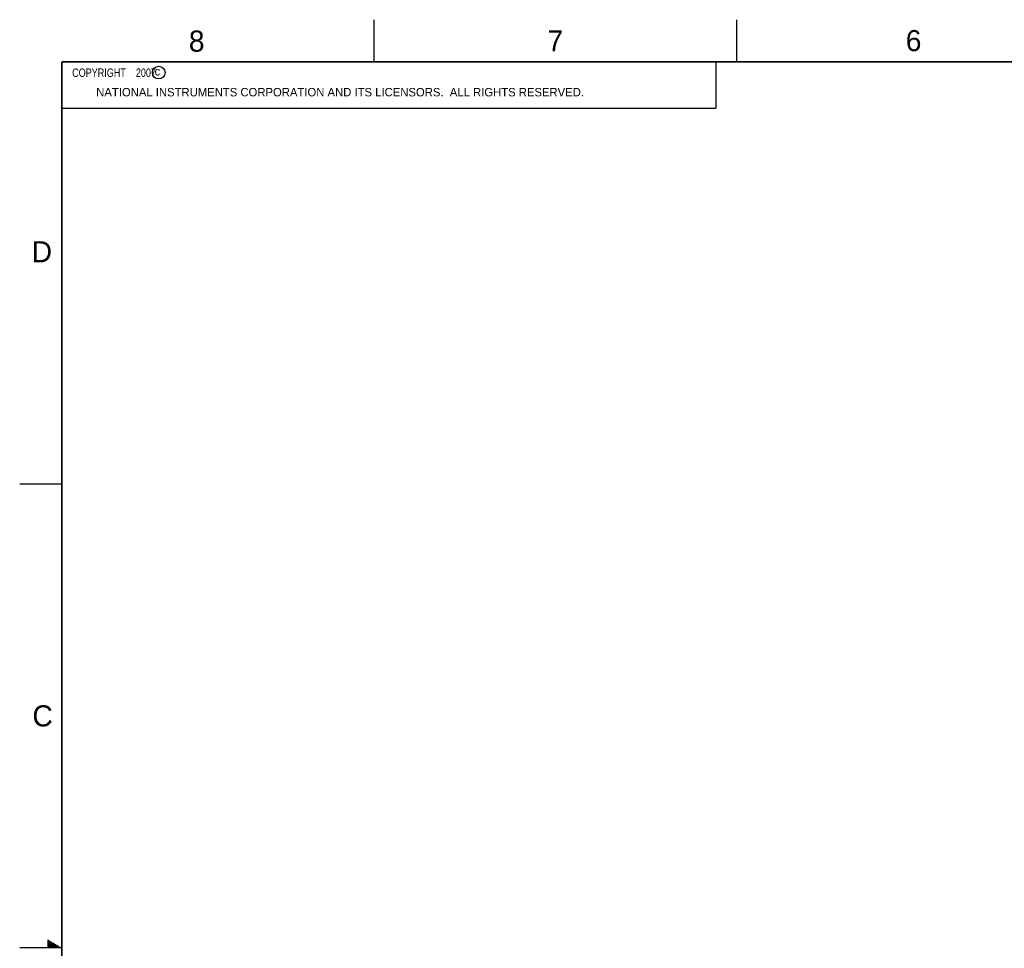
# Model space of a CAD drawing. Header units: inches. Extents: x 0 to 34, y 0 to 22.
# Tile 24 of 109: x 0 to 11.7, y 11 to 22. Entities that reach past the tile are written whole.
import ezdxf

# ---------------------------------------------------------------- set-up
doc = ezdxf.new("R2010")
doc.units = ezdxf.units.IN
doc.header["$LTSCALE"] = 1.87
doc.header["$MEASUREMENT"] = 0
doc.layers.get('0').update_dxf_attribs({"linetype": 'CONTINUOUS'})
doc.styles.get("Standard").update_dxf_attribs({"font": 'txt', "width": 0.8})

msp = doc.modelspace()

# ---------------------------------------------------------------- linework, layer by layer
at = {"color": 2, "linetype": 'CONTINUOUS'}
for p, q in [((4.2, 21.5), (4.2, 22)), ((8.5, 21.5), (8.5, 22)), ((0.5, 21.5), (8.25, 21.5)), ((0.5, 21.5), (0.5, 20.9531)), ((8.25, 21.5), (8.25, 20.9531)), ((0.5, 20.9531), (8.25, 20.9531)), ((0, 16.5), (0.5, 16.5)), ((0.3303, 11.09), (0.3441, 11.09)), ((0.5, 11), (0, 11)), ((0.3303, 11.08), (0.3614, 11.08)), ((0.3303, 11.07), (0.3788, 11.07)), ((0.3303, 11.06), (0.3961, 11.06)), ((0.3303, 11.05), (0.4134, 11.05)), ((0.3303, 11.04), (0.4307, 11.04)), ((0.3303, 11.03), (0.448, 11.03)), ((0.3303, 11.02), (0.4654, 11.02)), ((0.3303, 11.01), (0.4827, 11.01))]:
    msp.add_line(p, q, dxfattribs=at)
at = {"color": 7, "linetype": 'CONTINUOUS', "const_width": 0.02}
for points in [[(0.5, 21.5), (0.5, 0.5)], [(33.5, 21.5), (0.5, 21.5)]]:
    msp.add_lwpolyline(points, dxfattribs=at)
at = {"color": 2, "linetype": 'CONTINUOUS'}
msp.add_circle((1.6484, 21.3727), 0.0754, dxfattribs=at)

# ---------------------------------------------------------------- texts
for s, height, p in [('8', 0.25, (2.0046, 21.6213)), ('7', 0.25, (6.2556, 21.6243)), ('6', 0.25, (10.5012, 21.6272)), ('c', 0.1, (1.599, 21.3388)), ('NATIONAL INSTRUMENTS CORPORATION AND ITS LICENSORS.  ALL RIGHTS RESERVED.', 0.1, (0.9071, 21.0911)), ('D', 0.25, (0.1424, 19.125)), ('C', 0.25, (0.1508, 13.6246))]:
    msp.add_text(s, height=height, dxfattribs=at).set_placement(p)
at = {"color": 2, "linetype": 'CONTINUOUS', "insert": (0.5625, 21.4219), "char_height": 0.1, "width": 1.52, "attachment_point": 1}
msp.add_mtext('  COPYRIGHT    2007', dxfattribs=at)

doc.saveas('drawing.dxf')
